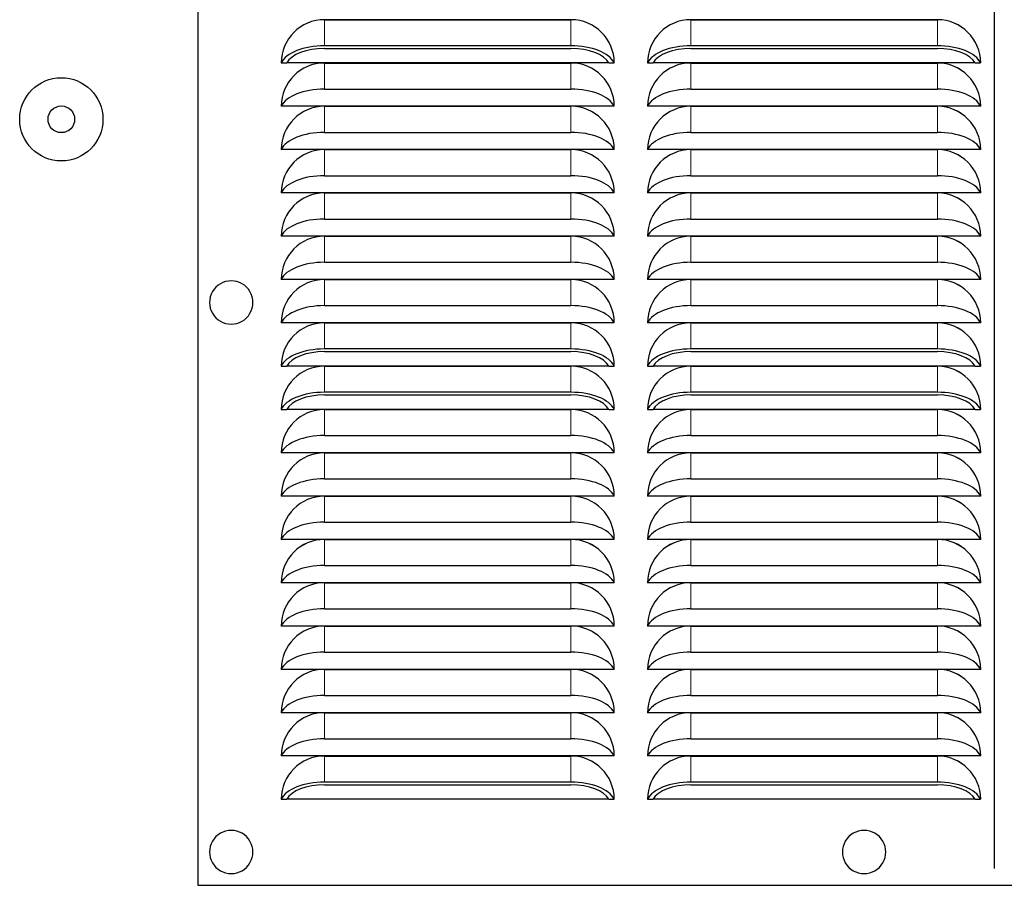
# Model space of a CAD drawing. Header units: millimetres. Extents: x 0 to 29700, y -16 to 21000.
# Tile 253 of 256: x 14391 to 14687, y 9666 to 9926. Entities that reach past the tile are written whole.
import ezdxf

# ---------------------------------------------------------------- set-up
doc = ezdxf.new("R2010")
doc.units = ezdxf.units.MM
doc.layers.add('1', color=7, linetype='Continuous', true_color=0xffffff)

msp = doc.modelspace()

# ---------------------------------------------------------------- linework, layer by layer
at = {"layer": '1', "color": 2, "linetype": 'Continuous', "lineweight": 25}
for p, q in [((14444.978, 10186.292), (14444.978, 9666.292)), ((14684.178, 9671.292), (14684.178, 10176.292)), ((14482.978, 9926.203), (14556.978, 9926.203)), ((14556.978, 9926.201), (14482.978, 9926.201)), ((14592.978, 9926.203), (14666.978, 9926.203)), ((14666.978, 9926.201), (14592.978, 9926.201)), ((14556.978, 9918.377), (14482.978, 9918.377)), ((14482.978, 9917.569), (14556.978, 9917.569)), ((14666.978, 9918.377), (14592.978, 9918.377)), ((14592.978, 9917.569), (14666.978, 9917.569)), ((14469.978, 9913.202), (14471.642, 9913.202)), ((14568.315, 9913.202), (14471.641, 9913.202)), ((14482.978, 9913.198), (14556.978, 9913.198)), ((14556.978, 9913.196), (14482.978, 9913.196)), ((14568.314, 9913.202), (14569.978, 9913.202)), ((14579.978, 9913.202), (14581.642, 9913.202)), ((14678.315, 9913.202), (14581.641, 9913.202)), ((14592.978, 9913.198), (14666.978, 9913.198)), ((14666.978, 9913.196), (14592.978, 9913.196)), ((14678.314, 9913.202), (14679.978, 9913.202)), ((14482.978, 9905.372), (14556.978, 9905.372)), ((14592.978, 9905.372), (14666.978, 9905.372)), ((14471.641, 9900.197), (14469.977, 9900.197)), ((14568.315, 9900.197), (14471.641, 9900.197)), ((14482.978, 9900.193), (14556.978, 9900.193)), ((14556.978, 9900.191), (14482.978, 9900.191)), ((14569.98, 9900.197), (14568.315, 9900.197)), ((14581.641, 9900.197), (14579.977, 9900.197)), ((14678.315, 9900.197), (14581.641, 9900.197)), ((14592.978, 9900.193), (14666.978, 9900.193)), ((14666.978, 9900.191), (14592.978, 9900.191)), ((14679.98, 9900.197), (14678.315, 9900.197)), ((14482.978, 9892.367), (14556.978, 9892.367)), ((14592.978, 9892.367), (14666.978, 9892.367)), ((14471.641, 9887.192), (14469.977, 9887.192)), ((14568.315, 9887.192), (14471.641, 9887.192)), ((14482.978, 9887.188), (14556.978, 9887.188)), ((14556.978, 9887.186), (14482.978, 9887.186)), ((14569.98, 9887.192), (14568.315, 9887.192)), ((14581.641, 9887.192), (14579.977, 9887.192)), ((14678.315, 9887.192), (14581.641, 9887.192)), ((14592.978, 9887.188), (14666.978, 9887.188)), ((14666.978, 9887.186), (14592.978, 9887.186)), ((14679.98, 9887.192), (14678.315, 9887.192)), ((14482.978, 9879.362), (14556.978, 9879.362)), ((14592.978, 9879.362), (14666.978, 9879.362)), ((14471.641, 9874.187), (14469.977, 9874.187)), ((14568.315, 9874.187), (14471.641, 9874.187)), ((14482.978, 9874.183), (14556.978, 9874.183)), ((14556.978, 9874.181), (14482.978, 9874.181)), ((14569.98, 9874.187), (14568.315, 9874.187)), ((14581.641, 9874.187), (14579.977, 9874.187)), ((14678.315, 9874.187), (14581.641, 9874.187)), ((14592.978, 9874.183), (14666.978, 9874.183)), ((14666.978, 9874.181), (14592.978, 9874.181)), ((14679.98, 9874.187), (14678.315, 9874.187)), ((14482.978, 9866.357), (14556.978, 9866.357)), ((14592.978, 9866.357), (14666.978, 9866.357)), ((14471.641, 9861.182), (14469.977, 9861.182)), ((14568.315, 9861.182), (14471.641, 9861.182)), ((14482.978, 9861.178), (14556.978, 9861.178)), ((14556.978, 9861.176), (14482.978, 9861.176)), ((14569.98, 9861.182), (14568.315, 9861.182)), ((14581.641, 9861.182), (14579.977, 9861.182)), ((14678.315, 9861.182), (14581.641, 9861.182)), ((14592.978, 9861.178), (14666.978, 9861.178)), ((14666.978, 9861.176), (14592.978, 9861.176)), ((14679.98, 9861.182), (14678.315, 9861.182)), ((14482.978, 9853.352), (14556.978, 9853.352)), ((14592.978, 9853.352), (14666.978, 9853.352)), ((14471.641, 9848.177), (14469.977, 9848.177)), ((14568.315, 9848.177), (14471.641, 9848.177)), ((14482.978, 9848.173), (14556.978, 9848.173)), ((14556.978, 9848.171), (14482.978, 9848.171)), ((14569.98, 9848.177), (14568.315, 9848.177)), ((14581.641, 9848.177), (14579.977, 9848.177)), ((14678.315, 9848.177), (14581.641, 9848.177)), ((14592.978, 9848.173), (14666.978, 9848.173)), ((14666.978, 9848.171), (14592.978, 9848.171)), ((14679.98, 9848.177), (14678.315, 9848.177)), ((14482.978, 9840.347), (14556.978, 9840.347)), ((14592.978, 9840.347), (14666.978, 9840.347)), ((14471.641, 9835.172), (14469.977, 9835.172)), ((14568.315, 9835.172), (14471.641, 9835.172)), ((14482.978, 9835.168), (14556.978, 9835.168)), ((14556.978, 9835.166), (14482.978, 9835.166)), ((14569.98, 9835.172), (14568.315, 9835.172)), ((14581.641, 9835.172), (14579.977, 9835.172)), ((14678.315, 9835.172), (14581.641, 9835.172)), ((14592.978, 9835.168), (14666.978, 9835.168)), ((14666.978, 9835.166), (14592.978, 9835.166)), ((14679.98, 9835.172), (14678.315, 9835.172)), ((14556.978, 9827.342), (14482.978, 9827.342)), ((14482.978, 9826.534), (14556.978, 9826.534)), ((14666.978, 9827.342), (14592.978, 9827.342)), ((14592.978, 9826.534), (14666.978, 9826.534)), ((14469.978, 9822.167), (14471.642, 9822.167)), ((14568.315, 9822.167), (14471.641, 9822.167)), ((14482.978, 9822.163), (14556.978, 9822.163)), ((14556.978, 9822.161), (14482.978, 9822.161)), ((14568.314, 9822.167), (14569.978, 9822.167)), ((14579.978, 9822.167), (14581.642, 9822.167)), ((14678.315, 9822.167), (14581.641, 9822.167)), ((14592.978, 9822.163), (14666.978, 9822.163)), ((14666.978, 9822.161), (14592.978, 9822.161)), ((14678.314, 9822.167), (14679.978, 9822.167)), ((14556.978, 9814.337), (14482.978, 9814.337)), ((14666.978, 9814.337), (14592.978, 9814.337)), ((14482.978, 9813.529), (14556.978, 9813.529)), ((14592.978, 9813.529), (14666.978, 9813.529)), ((14469.978, 9809.162), (14471.642, 9809.162)), ((14568.315, 9809.162), (14471.641, 9809.162)), ((14482.978, 9809.158), (14556.978, 9809.158)), ((14556.978, 9809.156), (14482.978, 9809.156)), ((14568.314, 9809.162), (14569.978, 9809.162)), ((14579.978, 9809.162), (14581.642, 9809.162)), ((14678.315, 9809.162), (14581.641, 9809.162)), ((14592.978, 9809.158), (14666.978, 9809.158)), ((14666.978, 9809.156), (14592.978, 9809.156)), ((14678.314, 9809.162), (14679.978, 9809.162)), ((14482.978, 9801.332), (14556.978, 9801.332)), ((14592.978, 9801.332), (14666.978, 9801.332)), ((14471.641, 9796.157), (14469.977, 9796.157)), ((14568.315, 9796.157), (14471.641, 9796.157)), ((14482.978, 9796.153), (14556.978, 9796.153)), ((14556.978, 9796.151), (14482.978, 9796.151)), ((14569.98, 9796.157), (14568.315, 9796.157)), ((14581.641, 9796.157), (14579.977, 9796.157)), ((14678.315, 9796.157), (14581.641, 9796.157)), ((14592.978, 9796.153), (14666.978, 9796.153)), ((14666.978, 9796.151), (14592.978, 9796.151)), ((14679.98, 9796.157), (14678.315, 9796.157)), ((14482.978, 9788.327), (14556.978, 9788.327)), ((14592.978, 9788.327), (14666.978, 9788.327)), ((14471.641, 9783.152), (14469.977, 9783.152)), ((14568.315, 9783.152), (14471.641, 9783.152)), ((14482.978, 9783.148), (14556.978, 9783.148)), ((14556.978, 9783.146), (14482.978, 9783.146)), ((14569.98, 9783.152), (14568.315, 9783.152)), ((14581.641, 9783.152), (14579.977, 9783.152)), ((14678.315, 9783.152), (14581.641, 9783.152)), ((14592.978, 9783.148), (14666.978, 9783.148)), ((14666.978, 9783.146), (14592.978, 9783.146)), ((14679.98, 9783.152), (14678.315, 9783.152)), ((14482.978, 9775.322), (14556.978, 9775.322)), ((14592.978, 9775.322), (14666.978, 9775.322)), ((14471.641, 9770.147), (14469.977, 9770.147)), ((14568.315, 9770.147), (14471.641, 9770.147)), ((14482.978, 9770.143), (14556.978, 9770.143)), ((14556.978, 9770.141), (14482.978, 9770.141)), ((14569.98, 9770.147), (14568.315, 9770.147)), ((14581.641, 9770.147), (14579.977, 9770.147)), ((14678.315, 9770.147), (14581.641, 9770.147)), ((14592.978, 9770.143), (14666.978, 9770.143)), ((14666.978, 9770.141), (14592.978, 9770.141)), ((14679.98, 9770.147), (14678.315, 9770.147)), ((14482.978, 9762.317), (14556.978, 9762.317)), ((14592.978, 9762.317), (14666.978, 9762.317)), ((14471.641, 9757.142), (14469.977, 9757.142)), ((14568.315, 9757.142), (14471.641, 9757.142)), ((14482.978, 9757.138), (14556.978, 9757.138)), ((14556.978, 9757.136), (14482.978, 9757.136)), ((14569.98, 9757.142), (14568.315, 9757.142)), ((14581.641, 9757.142), (14579.977, 9757.142)), ((14678.315, 9757.142), (14581.641, 9757.142)), ((14592.978, 9757.138), (14666.978, 9757.138)), ((14666.978, 9757.136), (14592.978, 9757.136)), ((14679.98, 9757.142), (14678.315, 9757.142)), ((14482.978, 9749.312), (14556.978, 9749.312)), ((14592.978, 9749.312), (14666.978, 9749.312)), ((14471.641, 9744.137), (14469.977, 9744.137)), ((14568.315, 9744.137), (14471.641, 9744.137)), ((14482.978, 9744.133), (14556.978, 9744.133)), ((14556.978, 9744.131), (14482.978, 9744.131)), ((14569.98, 9744.137), (14568.315, 9744.137)), ((14581.641, 9744.137), (14579.977, 9744.137)), ((14678.315, 9744.137), (14581.641, 9744.137)), ((14592.978, 9744.133), (14666.978, 9744.133)), ((14666.978, 9744.131), (14592.978, 9744.131)), ((14679.98, 9744.137), (14678.315, 9744.137)), ((14482.978, 9736.307), (14556.978, 9736.307)), ((14592.978, 9736.307), (14666.978, 9736.307)), ((14471.641, 9731.132), (14469.977, 9731.132)), ((14568.315, 9731.132), (14471.641, 9731.132)), ((14482.978, 9731.128), (14556.978, 9731.128)), ((14569.98, 9731.132), (14568.315, 9731.132)), ((14581.641, 9731.132), (14579.977, 9731.132)), ((14678.315, 9731.132), (14581.641, 9731.132)), ((14592.978, 9731.128), (14666.978, 9731.128)), ((14679.98, 9731.132), (14678.315, 9731.132)), ((14556.978, 9731.126), (14482.978, 9731.126)), ((14666.978, 9731.126), (14592.978, 9731.126)), ((14482.978, 9723.302), (14556.978, 9723.302)), ((14592.978, 9723.302), (14666.978, 9723.302)), ((14471.641, 9718.127), (14469.977, 9718.127)), ((14568.315, 9718.127), (14471.641, 9718.127)), ((14482.978, 9718.123), (14556.978, 9718.123)), ((14556.978, 9718.121), (14482.978, 9718.121)), ((14569.98, 9718.127), (14568.315, 9718.127)), ((14581.641, 9718.127), (14579.977, 9718.127)), ((14678.315, 9718.127), (14581.641, 9718.127)), ((14592.978, 9718.123), (14666.978, 9718.123)), ((14666.978, 9718.121), (14592.978, 9718.121)), ((14679.98, 9718.127), (14678.315, 9718.127)), ((14482.978, 9710.297), (14556.978, 9710.297)), ((14592.978, 9710.297), (14666.978, 9710.297)), ((14471.641, 9705.122), (14469.977, 9705.122)), ((14568.315, 9705.122), (14471.641, 9705.122)), ((14482.978, 9705.118), (14556.978, 9705.118)), ((14556.978, 9705.116), (14482.978, 9705.116)), ((14569.98, 9705.122), (14568.315, 9705.122)), ((14581.641, 9705.122), (14579.977, 9705.122)), ((14678.315, 9705.122), (14581.641, 9705.122)), ((14592.978, 9705.118), (14666.978, 9705.118)), ((14666.978, 9705.116), (14592.978, 9705.116)), ((14679.98, 9705.122), (14678.315, 9705.122)), ((14556.978, 9697.292), (14482.978, 9697.292)), ((14482.978, 9696.484), (14556.978, 9696.484)), ((14666.978, 9697.292), (14592.978, 9697.292)), ((14592.978, 9696.484), (14666.978, 9696.484)), ((14469.978, 9692.117), (14471.642, 9692.117)), ((14568.315, 9692.117), (14471.641, 9692.117)), ((14568.314, 9692.117), (14569.978, 9692.117)), ((14579.978, 9692.117), (14581.642, 9692.117)), ((14678.315, 9692.117), (14581.641, 9692.117)), ((14678.314, 9692.117), (14679.978, 9692.117)), ((14444.978, 9666.292), (15034.978, 9666.292))]:
    msp.add_line(p, q, dxfattribs=at)
at = {"layer": '1', "color": 4, "linetype": 'Continuous', "lineweight": 13}
for p, q in [((14482.978, 9926.201), (14482.978, 9918.377)), ((14556.978, 9926.201), (14556.978, 9918.377)), ((14592.978, 9926.201), (14592.978, 9918.377)), ((14666.978, 9926.201), (14666.978, 9918.377)), ((14482.978, 9913.196), (14482.978, 9905.372)), ((14556.978, 9913.196), (14556.978, 9905.372)), ((14592.978, 9913.196), (14592.978, 9905.372)), ((14666.978, 9913.196), (14666.978, 9905.372)), ((14482.978, 9900.191), (14482.978, 9892.367)), ((14556.978, 9900.191), (14556.978, 9892.367)), ((14592.978, 9900.191), (14592.978, 9892.367)), ((14666.978, 9900.191), (14666.978, 9892.367)), ((14482.978, 9887.186), (14482.978, 9879.362)), ((14556.978, 9887.186), (14556.978, 9879.362)), ((14592.978, 9887.186), (14592.978, 9879.362)), ((14666.978, 9887.186), (14666.978, 9879.362)), ((14482.978, 9874.181), (14482.978, 9866.357)), ((14556.978, 9874.181), (14556.978, 9866.357)), ((14592.978, 9874.181), (14592.978, 9866.357)), ((14666.978, 9874.181), (14666.978, 9866.357)), ((14482.978, 9861.176), (14482.978, 9853.352)), ((14556.978, 9861.176), (14556.978, 9853.352)), ((14592.978, 9861.176), (14592.978, 9853.352)), ((14666.978, 9861.176), (14666.978, 9853.352)), ((14482.978, 9848.171), (14482.978, 9840.347)), ((14556.978, 9848.171), (14556.978, 9840.347)), ((14592.978, 9848.171), (14592.978, 9840.347)), ((14666.978, 9848.171), (14666.978, 9840.347)), ((14482.978, 9835.166), (14482.978, 9827.342)), ((14556.978, 9835.166), (14556.978, 9827.342)), ((14592.978, 9835.166), (14592.978, 9827.342)), ((14666.978, 9835.166), (14666.978, 9827.342)), ((14482.978, 9822.161), (14482.978, 9814.337)), ((14556.978, 9822.161), (14556.978, 9814.337)), ((14592.978, 9822.161), (14592.978, 9814.337)), ((14666.978, 9822.161), (14666.978, 9814.337)), ((14482.978, 9809.156), (14482.978, 9801.332)), ((14556.978, 9809.156), (14556.978, 9801.332)), ((14592.978, 9809.156), (14592.978, 9801.332)), ((14666.978, 9809.156), (14666.978, 9801.332)), ((14482.978, 9796.151), (14482.978, 9788.327)), ((14556.978, 9796.151), (14556.978, 9788.327)), ((14592.978, 9796.151), (14592.978, 9788.327)), ((14666.978, 9796.151), (14666.978, 9788.327)), ((14482.978, 9783.146), (14482.978, 9775.322)), ((14556.978, 9783.146), (14556.978, 9775.322)), ((14592.978, 9783.146), (14592.978, 9775.322)), ((14666.978, 9783.146), (14666.978, 9775.322)), ((14482.978, 9770.141), (14482.978, 9762.317)), ((14556.978, 9770.141), (14556.978, 9762.317)), ((14592.978, 9770.141), (14592.978, 9762.317)), ((14666.978, 9770.141), (14666.978, 9762.317)), ((14482.978, 9757.136), (14482.978, 9749.312)), ((14556.978, 9757.136), (14556.978, 9749.312)), ((14592.978, 9757.136), (14592.978, 9749.312)), ((14666.978, 9757.136), (14666.978, 9749.312)), ((14482.978, 9744.131), (14482.978, 9736.307)), ((14556.978, 9744.131), (14556.978, 9736.307)), ((14592.978, 9744.131), (14592.978, 9736.307)), ((14666.978, 9744.131), (14666.978, 9736.307)), ((14482.978, 9731.126), (14482.978, 9723.302)), ((14556.978, 9731.126), (14556.978, 9723.302)), ((14592.978, 9731.126), (14592.978, 9723.302)), ((14666.978, 9731.126), (14666.978, 9723.302)), ((14482.978, 9718.121), (14482.978, 9710.297)), ((14556.978, 9718.121), (14556.978, 9710.297)), ((14592.978, 9718.121), (14592.978, 9710.297)), ((14666.978, 9718.121), (14666.978, 9710.297)), ((14482.978, 9705.116), (14482.978, 9697.292)), ((14556.978, 9705.116), (14556.978, 9697.292)), ((14592.978, 9705.116), (14592.978, 9697.292)), ((14666.978, 9705.116), (14666.978, 9697.292))]:
    msp.add_line(p, q, dxfattribs=at)
at = {"layer": '1', "color": 2, "linetype": 'Continuous', "lineweight": 25}
for radius in [12.5, 4]:
    msp.add_circle((14403.978, 9896.292), radius, dxfattribs=at)
for centre, radius, start, end in [((14482.978, 9913.202), 13.002, 90, 180), ((14482.978, 9913.202), 13, 90, 180), ((14556.978, 9913.202), 13.002, 0, 90), ((14556.978, 9913.202), 13, 0, 90), ((14592.978, 9913.202), 13.002, 90, 180), ((14592.978, 9913.202), 13, 90, 180), ((14666.978, 9913.202), 13.002, 0, 90), ((14666.978, 9913.202), 13, 0, 90), ((14482.978, 9900.197), 13.002, 90, 180), ((14482.978, 9900.197), 13, 90, 180), ((14556.978, 9900.197), 13.002, 0, 90), ((14556.978, 9900.197), 13, 0, 90), ((14592.978, 9900.197), 13.002, 90, 180), ((14592.978, 9900.197), 13, 90, 180), ((14666.978, 9900.197), 13.002, 0, 90), ((14666.978, 9900.197), 13, 0, 90), ((14482.978, 9887.192), 13.002, 90, 180), ((14482.978, 9887.192), 13, 90, 180), ((14556.978, 9887.192), 13.002, 0, 90), ((14556.978, 9887.192), 13, 0, 90), ((14592.978, 9887.192), 13.002, 90, 180), ((14592.978, 9887.192), 13, 90, 180), ((14666.978, 9887.192), 13.002, 0, 90), ((14666.978, 9887.192), 13, 0, 90), ((14482.978, 9874.187), 13.002, 90, 180), ((14482.978, 9874.187), 13, 90, 180), ((14556.978, 9874.187), 13.002, 0, 90), ((14556.978, 9874.187), 13, 0, 90), ((14592.978, 9874.187), 13.002, 90, 180), ((14592.978, 9874.187), 13, 90, 180), ((14666.978, 9874.187), 13.002, 0, 90), ((14666.978, 9874.187), 13, 0, 90), ((14482.978, 9861.182), 13.002, 90, 180), ((14482.978, 9861.182), 13, 90, 180), ((14556.978, 9861.182), 13.002, 0, 90), ((14556.978, 9861.182), 13, 0, 90), ((14592.978, 9861.182), 13.002, 90, 180), ((14592.978, 9861.182), 13, 90, 180), ((14666.978, 9861.182), 13.002, 0, 90), ((14666.978, 9861.182), 13, 0, 90), ((14482.978, 9848.177), 13.002, 90, 180), ((14482.978, 9848.177), 13, 90, 180), ((14556.978, 9848.177), 13.002, 0, 90), ((14556.978, 9848.177), 13, 0, 90), ((14592.978, 9848.177), 13.002, 90, 180), ((14592.978, 9848.177), 13, 90, 180), ((14666.978, 9848.177), 13.002, 0, 90), ((14666.978, 9848.177), 13, 0, 90), ((14454.978, 9841.292), 6.5, 90, 150), ((14454.978, 9841.292), 6.5, 30, 90), ((14482.978, 9835.172), 13.002, 90, 180), ((14482.978, 9835.172), 13, 90, 180), ((14556.978, 9835.172), 13.002, 0, 90), ((14556.978, 9835.172), 13, 0, 90), ((14592.978, 9835.172), 13.002, 90, 180), ((14592.978, 9835.172), 13, 90, 180), ((14666.978, 9835.172), 13.002, 0, 90), ((14666.978, 9835.172), 13, 0, 90), ((14454.978, 9841.292), 6.5, 150, 210), ((14454.978, 9841.292), 6.5, 330, 30), ((14454.978, 9841.292), 6.5, 210, 270), ((14454.978, 9841.292), 6.5, 270, 330), ((14482.978, 9822.167), 13.002, 90, 180), ((14482.978, 9822.167), 13, 90, 180), ((14556.978, 9822.167), 13.002, 0, 90), ((14556.978, 9822.167), 13, 0, 90), ((14592.978, 9822.167), 13.002, 90, 180), ((14592.978, 9822.167), 13, 90, 180), ((14666.978, 9822.167), 13.002, 0, 90), ((14666.978, 9822.167), 13, 0, 90), ((14482.978, 9809.162), 13.002, 90, 180), ((14482.978, 9809.162), 13, 90, 180), ((14556.978, 9809.162), 13.002, 0, 90), ((14556.978, 9809.162), 13, 0, 90), ((14592.978, 9809.162), 13.002, 90, 180), ((14592.978, 9809.162), 13, 90, 180), ((14666.978, 9809.162), 13.002, 0, 90), ((14666.978, 9809.162), 13, 0, 90), ((14482.978, 9796.157), 13.002, 90, 180), ((14482.978, 9796.157), 13, 90, 180), ((14556.978, 9796.157), 13.002, 0, 90), ((14556.978, 9796.157), 13, 0, 90), ((14592.978, 9796.157), 13.002, 90, 180), ((14592.978, 9796.157), 13, 90, 180), ((14666.978, 9796.157), 13.002, 0, 90), ((14666.978, 9796.157), 13, 0, 90), ((14482.978, 9783.152), 13.002, 90, 180), ((14482.978, 9783.152), 13, 90, 180), ((14556.978, 9783.152), 13.002, 0, 90), ((14556.978, 9783.152), 13, 0, 90), ((14592.978, 9783.152), 13.002, 90, 180), ((14592.978, 9783.152), 13, 90, 180), ((14666.978, 9783.152), 13.002, 0, 90), ((14666.978, 9783.152), 13, 0, 90), ((14482.978, 9770.147), 13.002, 90, 180), ((14482.978, 9770.147), 13, 90, 180), ((14556.978, 9770.147), 13.002, 0, 90), ((14556.978, 9770.147), 13, 0, 90), ((14592.978, 9770.147), 13.002, 90, 180), ((14592.978, 9770.147), 13, 90, 180), ((14666.978, 9770.147), 13.002, 0, 90), ((14666.978, 9770.147), 13, 0, 90), ((14482.978, 9757.142), 13.002, 90, 180), ((14482.978, 9757.142), 13, 90, 180), ((14556.978, 9757.142), 13.002, 0, 90), ((14556.978, 9757.142), 13, 0, 90), ((14592.978, 9757.142), 13.002, 90, 180), ((14592.978, 9757.142), 13, 90, 180), ((14666.978, 9757.142), 13.002, 0, 90), ((14666.978, 9757.142), 13, 0, 90), ((14482.978, 9744.137), 13.002, 90, 180), ((14482.978, 9744.137), 13, 90, 180), ((14556.978, 9744.137), 13.002, 0, 90), ((14556.978, 9744.137), 13, 0, 90), ((14592.978, 9744.137), 13.002, 90, 180), ((14592.978, 9744.137), 13, 90, 180), ((14666.978, 9744.137), 13.002, 0, 90), ((14666.978, 9744.137), 13, 0, 90), ((14482.978, 9731.132), 13.002, 90, 180), ((14482.978, 9731.132), 13, 90, 180), ((14556.978, 9731.132), 13.002, 0, 90), ((14556.978, 9731.132), 13, 0, 90), ((14592.978, 9731.132), 13.002, 90, 180), ((14592.978, 9731.132), 13, 90, 180), ((14666.978, 9731.132), 13.002, 0, 90), ((14666.978, 9731.132), 13, 0, 90), ((14482.978, 9718.127), 13.002, 90, 180), ((14556.978, 9718.127), 13.002, 0, 90), ((14592.978, 9718.127), 13.002, 90, 180), ((14666.978, 9718.127), 13.002, 0, 90), ((14482.978, 9718.127), 13, 90, 180), ((14556.978, 9718.127), 13, 0, 90), ((14592.978, 9718.127), 13, 90, 180), ((14666.978, 9718.127), 13, 0, 90), ((14482.978, 9705.122), 13.002, 90, 180), ((14482.978, 9705.122), 13, 90, 180), ((14556.978, 9705.122), 13.002, 0, 90), ((14556.978, 9705.122), 13, 0, 90), ((14592.978, 9705.122), 13.002, 90, 180), ((14592.978, 9705.122), 13, 90, 180), ((14666.978, 9705.122), 13.002, 0, 90), ((14666.978, 9705.122), 13, 0, 90), ((14482.978, 9692.117), 13.002, 90, 180), ((14482.978, 9692.117), 13, 90, 180), ((14556.978, 9692.117), 13.002, 0, 90), ((14556.978, 9692.117), 13, 0, 90), ((14592.978, 9692.117), 13.002, 90, 180), ((14592.978, 9692.117), 13, 90, 180), ((14666.978, 9692.117), 13.002, 0, 90), ((14666.978, 9692.117), 13, 0, 90), ((14454.978, 9676.292), 6.5, 90, 150), ((14454.978, 9676.292), 6.5, 30, 90), ((14644.978, 9676.292), 6.5, 90, 150), ((14644.978, 9676.292), 6.5, 30, 90), ((14454.978, 9676.292), 6.5, 150, 210), ((14454.978, 9676.292), 6.5, 330, 30), ((14644.978, 9676.292), 6.5, 150, 210), ((14644.978, 9676.292), 6.5, 330, 30), ((14454.978, 9676.292), 6.5, 210, 270), ((14454.978, 9676.292), 6.5, 270, 330), ((14644.978, 9676.292), 6.5, 210, 270), ((14644.978, 9676.292), 6.5, 270, 330)]:
    msp.add_arc(centre, radius, start, end, dxfattribs=at)
for centre, major_axis, start_param, end_param in [((14482.978, 9911.707), (13.339, 0), 1.5707963, 2.9155852), ((14482.978, 9911.707), (-11.724, 0), 4.712389, 6.0253781), ((14556.978, 9911.707), (13.339, 0), 0.2260075, 1.5707963), ((14556.978, 9911.707), (-11.724, 0), 3.3993998, 4.712389), ((14592.978, 9911.707), (13.339, 0), 1.5707963, 2.9155852), ((14592.978, 9911.707), (-11.724, 0), 4.712389, 6.0253781), ((14666.978, 9911.707), (13.339, 0), 0.2260075, 1.5707963), ((14666.978, 9911.707), (-11.724, 0), 3.3993998, 4.712389), ((14482.978, 9898.702), (-13.339, 0), 4.712389, 6.0571779), ((14556.978, 9898.702), (-13.339, 0), 3.3676001, 4.712389), ((14592.978, 9898.702), (-13.339, 0), 4.712389, 6.0571779), ((14666.978, 9898.702), (-13.339, 0), 3.3676001, 4.712389), ((14482.978, 9885.697), (-13.339, 0), 4.712389, 6.0571779), ((14556.978, 9885.697), (-13.339, 0), 3.3676001, 4.712389), ((14592.978, 9885.697), (-13.339, 0), 4.712389, 6.0571779), ((14666.978, 9885.697), (-13.339, 0), 3.3676001, 4.712389), ((14482.978, 9872.692), (-13.339, 0), 4.712389, 6.0571779), ((14556.978, 9872.692), (-13.339, 0), 3.3676001, 4.712389), ((14592.978, 9872.692), (-13.339, 0), 4.712389, 6.0571779), ((14666.978, 9872.692), (-13.339, 0), 3.3676001, 4.712389), ((14482.978, 9859.687), (-13.339, 0), 4.712389, 6.0571779), ((14556.978, 9859.687), (-13.339, 0), 3.3676001, 4.712389), ((14592.978, 9859.687), (-13.339, 0), 4.712389, 6.0571779), ((14666.978, 9859.687), (-13.339, 0), 3.3676001, 4.712389), ((14482.978, 9846.682), (-13.339, 0), 4.712389, 6.0571779), ((14556.978, 9846.682), (-13.339, 0), 3.3676001, 4.712389), ((14592.978, 9846.682), (-13.339, 0), 4.712389, 6.0571779), ((14666.978, 9846.682), (-13.339, 0), 3.3676001, 4.712389), ((14482.978, 9833.677), (-13.339, 0), 4.712389, 6.0571779), ((14556.978, 9833.677), (-13.339, 0), 3.3676001, 4.712389), ((14592.978, 9833.677), (-13.339, 0), 4.712389, 6.0571779), ((14666.978, 9833.677), (-13.339, 0), 3.3676001, 4.712389), ((14482.978, 9820.672), (13.339, 0), 1.5707963, 2.9155852), ((14482.978, 9820.672), (-11.724, 0), 4.712389, 6.0253781), ((14556.978, 9820.672), (13.339, 0), 0.2260075, 1.5707963), ((14556.978, 9820.672), (-11.724, 0), 3.3993998, 4.712389), ((14592.978, 9820.672), (13.339, 0), 1.5707963, 2.9155852), ((14592.978, 9820.672), (-11.724, 0), 4.712389, 6.0253781), ((14666.978, 9820.672), (13.339, 0), 0.2260075, 1.5707963), ((14666.978, 9820.672), (-11.724, 0), 3.3993998, 4.712389), ((14482.978, 9807.667), (13.339, 0), 1.5707963, 2.9155852), ((14556.978, 9807.667), (13.339, 0), 0.2260075, 1.5707963), ((14592.978, 9807.667), (13.339, 0), 1.5707963, 2.9155852), ((14666.978, 9807.667), (13.339, 0), 0.2260075, 1.5707963), ((14482.978, 9807.667), (-11.724, 0), 4.712389, 6.0253781), ((14556.978, 9807.667), (-11.724, 0), 3.3993998, 4.712389), ((14592.978, 9807.667), (-11.724, 0), 4.712389, 6.0253781), ((14666.978, 9807.667), (-11.724, 0), 3.3993998, 4.712389), ((14482.978, 9794.662), (-13.339, 0), 4.712389, 6.0571779), ((14556.978, 9794.662), (-13.339, 0), 3.3676001, 4.712389), ((14592.978, 9794.662), (-13.339, 0), 4.712389, 6.0571779), ((14666.978, 9794.662), (-13.339, 0), 3.3676001, 4.712389), ((14482.978, 9781.657), (-13.339, 0), 4.712389, 6.0571779), ((14556.978, 9781.657), (-13.339, 0), 3.3676001, 4.712389), ((14592.978, 9781.657), (-13.339, 0), 4.712389, 6.0571779), ((14666.978, 9781.657), (-13.339, 0), 3.3676001, 4.712389), ((14482.978, 9768.652), (-13.339, 0), 4.712389, 6.0571779), ((14556.978, 9768.652), (-13.339, 0), 3.3676001, 4.712389), ((14592.978, 9768.652), (-13.339, 0), 4.712389, 6.0571779), ((14666.978, 9768.652), (-13.339, 0), 3.3676001, 4.712389), ((14482.978, 9755.647), (-13.339, 0), 4.712389, 6.0571779), ((14556.978, 9755.647), (-13.339, 0), 3.3676001, 4.712389), ((14592.978, 9755.647), (-13.339, 0), 4.712389, 6.0571779), ((14666.978, 9755.647), (-13.339, 0), 3.3676001, 4.712389), ((14482.978, 9742.642), (-13.339, 0), 4.712389, 6.0571779), ((14556.978, 9742.642), (-13.339, 0), 3.3676001, 4.712389), ((14592.978, 9742.642), (-13.339, 0), 4.712389, 6.0571779), ((14666.978, 9742.642), (-13.339, 0), 3.3676001, 4.712389), ((14482.978, 9729.637), (-13.339, 0), 4.712389, 6.0571779), ((14556.978, 9729.637), (-13.339, 0), 3.3676001, 4.712389), ((14592.978, 9729.637), (-13.339, 0), 4.712389, 6.0571779), ((14666.978, 9729.637), (-13.339, 0), 3.3676001, 4.712389), ((14482.978, 9716.632), (-13.339, 0), 4.712389, 6.0571779), ((14556.978, 9716.632), (-13.339, 0), 3.3676001, 4.712389), ((14592.978, 9716.632), (-13.339, 0), 4.712389, 6.0571779), ((14666.978, 9716.632), (-13.339, 0), 3.3676001, 4.712389), ((14482.978, 9703.627), (-13.339, 0), 4.712389, 6.0571779), ((14556.978, 9703.627), (-13.339, 0), 3.3676001, 4.712389), ((14592.978, 9703.627), (-13.339, 0), 4.712389, 6.0571779), ((14666.978, 9703.627), (-13.339, 0), 3.3676001, 4.712389), ((14482.978, 9690.622), (13.339, 0), 1.5707963, 2.9155852), ((14482.978, 9690.622), (-11.724, 0), 4.712389, 6.0253781), ((14556.978, 9690.622), (13.339, 0), 0.2260075, 1.5707963), ((14556.978, 9690.622), (-11.724, 0), 3.3993998, 4.712389), ((14592.978, 9690.622), (13.339, 0), 1.5707963, 2.9155852), ((14592.978, 9690.622), (-11.724, 0), 4.712389, 6.0253781), ((14666.978, 9690.622), (13.339, 0), 0.2260075, 1.5707963), ((14666.978, 9690.622), (-11.724, 0), 3.3993998, 4.712389)]:
    msp.add_ellipse(centre, major_axis=major_axis, ratio=0.5, start_param=start_param, end_param=end_param, dxfattribs=at)

doc.saveas('drawing.dxf')
